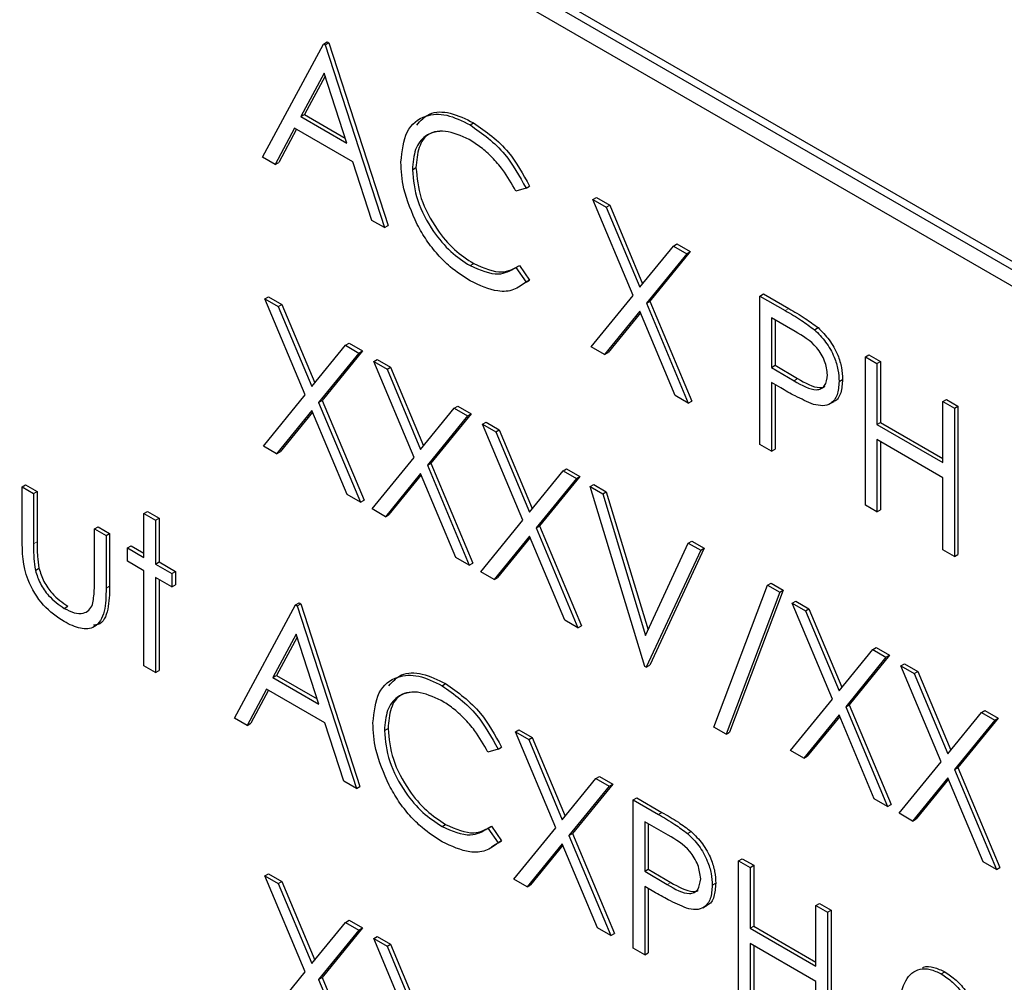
# Paper-space layout 'Blatt2' of a CAD drawing. Header units: millimetres. Extents: x 5 to 418, y 2 to 292.
# Tile 27 of 73: x 104.7 to 107.95, y 197.32 to 200.5. Entities that reach past the tile are written whole.
import ezdxf

# ---------------------------------------------------------------- set-up
doc = ezdxf.new("R2010")
doc.units = ezdxf.units.MM

psp = doc.layouts.new('Blatt2')

# ---------------------------------------------------------------- linework, layer by layer
at = {"color": 7, "linetype": 'Continuous', "lineweight": 25}
for p, q in [((108.4188, 199.4469), (103.2333, 202.4404)), ((108.3952, 199.4333), (103.2097, 202.4268)), ((103.2097, 202.3724), (108.3952, 199.3789)), ((105.4971, 200.0488), (105.6983, 200.4226)), ((105.6983, 200.4226), (105.7101, 200.4294)), ((105.6983, 200.4226), (105.7038, 200.4194)), ((105.7038, 200.4194), (105.7156, 200.4262)), ((105.7038, 200.4194), (105.8996, 199.8165)), ((105.7101, 200.4294), (105.7156, 200.4262)), ((105.7156, 200.4262), (105.9114, 199.8233)), ((105.7006, 200.3258), (105.6238, 200.183)), ((105.7754, 200.0954), (105.7006, 200.3258)), ((105.7037, 200.3163), (105.6356, 200.1898)), ((105.6238, 200.183), (105.6356, 200.1898)), ((105.6238, 200.183), (105.7754, 200.0954)), ((105.6356, 200.1898), (105.77, 200.1122)), ((106.1823, 200.1558), (106.194, 200.1626)), ((105.6031, 200.1446), (105.5386, 200.0248)), ((105.6093, 200.1411), (105.5504, 200.0316)), ((105.7955, 200.0336), (105.6031, 200.1446)), ((105.5386, 200.0248), (105.4971, 200.0488)), ((105.5386, 200.0248), (105.5504, 200.0316)), ((105.8582, 199.8404), (105.7955, 200.0336)), ((105.9921, 200.0076), (106.0038, 200.0144)), ((106.3674, 199.9465), (106.334, 199.9362)), ((106.3674, 199.9465), (106.3791, 199.9533)), ((106.5877, 199.9092), (106.5994, 199.916)), ((106.5877, 199.9092), (106.6316, 199.8838)), ((106.7207, 199.5923), (106.5877, 199.9092)), ((106.5994, 199.916), (106.6434, 199.8906)), ((106.6316, 199.8838), (106.6434, 199.8906)), ((106.6316, 199.8838), (106.7427, 199.6193)), ((106.6434, 199.8906), (106.7523, 199.6311)), ((105.8996, 199.8165), (105.8582, 199.8404)), ((105.8996, 199.8165), (105.9114, 199.8233)), ((106.7427, 199.6193), (106.8538, 199.7556)), ((106.9095, 199.737), (106.7765, 199.5737)), ((106.8538, 199.7556), (106.8655, 199.7624)), ((106.8538, 199.7556), (106.8977, 199.7302)), ((106.8655, 199.7624), (106.9095, 199.737)), ((106.8977, 199.7302), (106.9095, 199.737)), ((106.8977, 199.7302), (106.7647, 199.5669)), ((106.1825, 199.6908), (106.1943, 199.6976)), ((106.334, 199.685), (106.3458, 199.6918)), ((106.334, 199.685), (106.3674, 199.6366)), ((106.3458, 199.6918), (106.3791, 199.6434)), ((106.3791, 199.6434), (106.3672, 199.6362)), ((106.3674, 199.6366), (106.3791, 199.6434)), ((105.5052, 199.5814), (105.517, 199.5882)), ((105.5052, 199.5814), (105.5492, 199.5561)), ((105.6383, 199.2645), (105.5052, 199.5814)), ((105.517, 199.5882), (105.561, 199.5629)), ((106.5822, 199.4224), (106.7207, 199.5923)), ((106.7647, 199.5669), (106.7765, 199.5737)), ((106.7765, 199.5737), (106.9149, 199.2439)), ((107.1397, 199.5905), (107.1515, 199.5973)), ((107.1397, 199.5905), (107.2229, 199.5424)), ((107.1397, 199.1005), (107.1397, 199.5905)), ((107.1515, 199.5973), (107.2347, 199.5492)), ((105.5492, 199.5561), (105.561, 199.5629)), ((105.5492, 199.5561), (105.6603, 199.2915)), ((105.561, 199.5629), (105.6699, 199.3034)), ((106.7427, 199.54), (106.6262, 199.397)), ((106.8592, 199.2625), (106.7427, 199.54)), ((106.7647, 199.5669), (106.9031, 199.2371)), ((106.7448, 199.5349), (106.6379, 199.4038)), ((107.2554, 199.4734), (107.1778, 199.5182)), ((107.1778, 199.5182), (107.1778, 199.3549)), ((107.1896, 199.5114), (107.1896, 199.3617)), ((107.3196, 199.4793), (107.3314, 199.4861)), ((105.6603, 199.2915), (105.7713, 199.4278)), ((105.7713, 199.4278), (105.7831, 199.4346)), ((105.7713, 199.4278), (105.8153, 199.4024)), ((105.7831, 199.4346), (105.8271, 199.4092)), ((106.6262, 199.397), (106.5822, 199.4224)), ((105.8153, 199.4024), (105.6823, 199.2392)), ((105.8271, 199.4092), (105.6941, 199.246)), ((105.8153, 199.4024), (105.8271, 199.4092)), ((105.8642, 199.3742), (105.876, 199.381)), ((105.876, 199.381), (105.92, 199.3556)), ((106.6262, 199.397), (106.6379, 199.4038)), ((107.4879, 199.3895), (107.4996, 199.3963)), ((107.4879, 199.3895), (107.5259, 199.3675)), ((107.4879, 198.8996), (107.4879, 199.3895)), ((107.4996, 199.3963), (107.5377, 199.3743)), ((105.8642, 199.3742), (105.9082, 199.3488)), ((105.9973, 199.0573), (105.8642, 199.3742)), ((105.9082, 199.3488), (105.92, 199.3556)), ((105.9082, 199.3488), (106.0192, 199.0843)), ((105.92, 199.3556), (106.0289, 199.0961)), ((107.1778, 199.3549), (107.1896, 199.3617)), ((107.1778, 199.3549), (107.2521, 199.311)), ((107.1896, 199.3617), (107.2639, 199.3178)), ((107.5259, 199.3675), (107.5377, 199.3743)), ((107.5259, 199.3675), (107.5259, 199.1665)), ((107.5377, 199.3743), (107.5377, 199.1733)), ((107.4008, 199.3083), (107.4126, 199.3151)), ((107.2082, 199.2872), (107.1778, 199.3047)), ((107.1778, 199.3047), (107.1778, 199.0786)), ((107.1896, 199.2979), (107.1896, 199.0854)), ((105.4998, 199.0946), (105.6383, 199.2645)), ((106.9031, 199.2371), (106.8592, 199.2625)), ((107.7435, 199.2419), (107.7553, 199.2487)), ((107.7553, 199.2487), (107.7934, 199.2267)), ((105.6823, 199.2392), (105.6941, 199.246)), ((105.6823, 199.2392), (105.8207, 198.9094)), ((105.6941, 199.246), (105.8325, 198.9162)), ((106.0192, 199.0843), (106.1303, 199.2206)), ((106.1303, 199.2206), (106.1421, 199.2274)), ((106.1303, 199.2206), (106.1743, 199.1952)), ((106.1421, 199.2274), (106.1861, 199.202)), ((106.9031, 199.2371), (106.9149, 199.2439)), ((107.3697, 199.2342), (107.3845, 199.2427)), ((107.7435, 199.0409), (107.7435, 199.2419)), ((107.7435, 199.2419), (107.7816, 199.2199)), ((107.7816, 199.2199), (107.7934, 199.2267)), ((107.7816, 199.2199), (107.7816, 198.73)), ((107.7934, 199.2267), (107.7934, 198.7368)), ((105.6603, 199.2122), (105.5437, 199.0693)), ((105.6624, 199.2072), (105.5555, 199.0761)), ((105.7768, 198.9347), (105.6603, 199.2122)), ((106.1743, 199.1952), (106.0413, 199.0319)), ((106.1861, 199.202), (106.053, 199.0387)), ((106.1743, 199.1952), (106.1861, 199.202)), ((106.2232, 199.1669), (106.235, 199.1737)), ((106.2232, 199.1669), (106.2672, 199.1416)), ((106.3563, 198.85), (106.2232, 199.1669)), ((106.235, 199.1737), (106.2789, 199.1484)), ((107.5259, 199.1665), (107.5377, 199.1733)), ((107.5259, 199.1665), (107.7435, 199.0409)), ((107.5377, 199.1733), (107.7435, 199.0545)), ((106.2672, 199.1416), (106.2789, 199.1484)), ((106.2672, 199.1416), (106.3782, 198.877)), ((106.2789, 199.1484), (106.3879, 198.8889)), ((105.5437, 199.0693), (105.4998, 199.0946)), ((107.1778, 199.0786), (107.1397, 199.1005)), ((107.1778, 199.0786), (107.1896, 199.0854)), ((107.7435, 198.9907), (107.5259, 199.1163)), ((107.5259, 199.1163), (107.5259, 198.8776)), ((107.5377, 199.1095), (107.5377, 198.8844)), ((105.5437, 199.0693), (105.5555, 199.0761)), ((105.8588, 198.8874), (105.9973, 199.0573)), ((106.0413, 199.0319), (106.053, 199.0387)), ((106.0413, 199.0319), (106.1797, 198.7021)), ((106.053, 199.0387), (106.1915, 198.7089)), ((106.4893, 199.0133), (106.5011, 199.0201)), ((106.5011, 199.0201), (106.545, 198.9948)), ((106.0192, 199.005), (105.9027, 198.862)), ((106.0214, 198.9999), (105.9145, 198.8688)), ((106.1358, 198.7275), (106.0192, 199.005)), ((106.3782, 198.877), (106.4893, 199.0133)), ((106.5333, 198.988), (106.4003, 198.8247)), ((106.545, 198.9948), (106.412, 198.8315)), ((106.4893, 199.0133), (106.5333, 198.988)), ((106.5333, 198.988), (106.545, 198.9948)), ((107.7435, 198.752), (107.7435, 198.9907)), ((104.7029, 198.96), (104.7147, 198.9668)), ((104.7029, 198.96), (104.741, 198.9381)), ((104.7029, 198.789), (104.7029, 198.96)), ((104.7147, 198.9668), (104.7528, 198.9449)), ((106.5795, 198.9613), (106.5913, 198.9681)), ((106.5795, 198.9613), (106.6203, 198.9377)), ((106.759, 198.3677), (106.5795, 198.9613)), ((106.5913, 198.9681), (106.6321, 198.9445)), ((104.741, 198.9381), (104.7528, 198.9449)), ((104.741, 198.9381), (104.741, 198.772)), ((104.7528, 198.9449), (104.7528, 198.7788)), ((105.8207, 198.9094), (105.7768, 198.9347)), ((106.6203, 198.9377), (106.6321, 198.9445)), ((106.6203, 198.9377), (106.7617, 198.47)), ((106.6321, 198.9445), (106.7701, 198.488)), ((105.8207, 198.9094), (105.8325, 198.9162)), ((107.5259, 198.8776), (107.4879, 198.8996)), ((105.1054, 198.8721), (105.1172, 198.8789)), ((105.1054, 198.8721), (105.1435, 198.8502)), ((105.1054, 198.7277), (105.1054, 198.8721)), ((105.1172, 198.8789), (105.1553, 198.857)), ((105.1435, 198.8502), (105.1553, 198.857)), ((105.1553, 198.857), (105.1553, 198.7125)), ((105.9027, 198.862), (105.8588, 198.8874)), ((105.9027, 198.862), (105.9145, 198.8688)), ((107.5259, 198.8776), (107.5377, 198.8844)), ((104.9423, 198.8219), (104.9541, 198.8287)), ((104.9541, 198.8287), (104.9921, 198.8067)), ((105.1435, 198.8502), (105.1435, 198.7057)), ((106.2178, 198.6801), (106.3563, 198.85)), ((106.4003, 198.8247), (106.412, 198.8315)), ((106.4003, 198.8247), (106.5387, 198.4949)), ((106.412, 198.8315), (106.5505, 198.5017)), ((104.9423, 198.6558), (104.9423, 198.8219)), ((104.9423, 198.8219), (104.9803, 198.7999)), ((104.9803, 198.7999), (104.9921, 198.8067)), ((104.9803, 198.7999), (104.9803, 198.6256)), ((104.9921, 198.8067), (104.9921, 198.6324)), ((106.3782, 198.7977), (106.2617, 198.6548)), ((106.3804, 198.7927), (106.2735, 198.6616)), ((106.4948, 198.5203), (106.3782, 198.7977)), ((105.0511, 198.7591), (105.0628, 198.7659)), ((105.0628, 198.7659), (105.1054, 198.7413)), ((106.7617, 198.47), (106.9031, 198.7744)), ((106.9031, 198.7744), (106.9149, 198.7812)), ((106.9031, 198.7744), (106.9439, 198.7509)), ((106.9149, 198.7812), (106.9557, 198.7577)), ((105.0511, 198.7151), (105.0511, 198.7591)), ((105.0511, 198.7591), (105.1054, 198.7277)), ((106.1797, 198.7021), (106.1358, 198.7275)), ((106.9439, 198.7509), (106.7644, 198.3646)), ((106.9557, 198.7577), (106.7762, 198.3714)), ((106.9439, 198.7509), (106.9557, 198.7577)), ((107.7816, 198.73), (107.7435, 198.752)), ((107.7816, 198.73), (107.7934, 198.7368)), ((105.1054, 198.6837), (105.0511, 198.7151)), ((105.1435, 198.7057), (105.1553, 198.7125)), ((105.1435, 198.7057), (105.1979, 198.6743)), ((105.1553, 198.7125), (105.2097, 198.6811)), ((106.1797, 198.7021), (106.1915, 198.7089)), ((104.747, 198.6848), (104.7588, 198.6916)), ((105.1054, 198.3697), (105.1054, 198.6837)), ((105.1979, 198.6743), (105.2097, 198.6811)), ((105.1979, 198.6743), (105.1979, 198.6303)), ((105.2097, 198.6811), (105.2097, 198.6371)), ((106.2617, 198.6548), (106.2178, 198.6801)), ((105.1979, 198.6303), (105.1435, 198.6617)), ((105.1435, 198.6617), (105.1435, 198.3477)), ((105.1553, 198.6549), (105.1553, 198.3545)), ((105.1979, 198.6303), (105.2097, 198.6371)), ((106.2617, 198.6548), (106.2735, 198.6616)), ((106.9874, 198.1667), (107.1649, 198.6359)), ((107.1649, 198.6359), (107.1767, 198.6427)), ((107.1649, 198.6359), (107.205, 198.6127)), ((107.1767, 198.6427), (107.2168, 198.6195)), ((107.205, 198.6127), (107.0276, 198.1436)), ((107.2168, 198.6195), (107.0393, 198.1504)), ((107.205, 198.6127), (107.2168, 198.6195)), ((104.8422, 198.5593), (104.854, 198.5661)), ((105.4046, 198.197), (105.6059, 198.5707)), ((105.6059, 198.5707), (105.6176, 198.5775)), ((105.6059, 198.5707), (105.6113, 198.5676)), ((105.6113, 198.5676), (105.6231, 198.5744)), ((105.6113, 198.5676), (105.8071, 197.9646)), ((105.6176, 198.5775), (105.6231, 198.5744)), ((105.6231, 198.5744), (105.8189, 197.9714)), ((107.2458, 198.5766), (107.2576, 198.5834)), ((107.2458, 198.5766), (107.2897, 198.5512)), ((107.3789, 198.2597), (107.2458, 198.5766)), ((107.2576, 198.5834), (107.3015, 198.558)), ((107.2897, 198.5512), (107.3015, 198.558)), ((107.2897, 198.5512), (107.4008, 198.2867)), ((107.3015, 198.558), (107.4105, 198.2986)), ((106.5387, 198.4949), (106.4948, 198.5203)), ((106.5387, 198.4949), (106.5505, 198.5017)), ((105.6082, 198.4739), (105.5313, 198.3311)), ((105.6829, 198.2435), (105.6082, 198.4739)), ((105.6112, 198.4645), (105.5431, 198.3379)), ((107.4008, 198.2867), (107.5119, 198.423)), ((107.5676, 198.4044), (107.4346, 198.2412)), ((107.5119, 198.423), (107.5237, 198.4298)), ((107.5119, 198.423), (107.5558, 198.3976)), ((107.5237, 198.4298), (107.5676, 198.4044)), ((107.5558, 198.3976), (107.5676, 198.4044)), ((105.1435, 198.3477), (105.1054, 198.3697)), ((106.7644, 198.3646), (106.7762, 198.3714)), ((107.5558, 198.3976), (107.4228, 198.2344)), ((107.6048, 198.3694), (107.6166, 198.3762)), ((107.6048, 198.3694), (107.6487, 198.344)), ((107.7379, 198.0525), (107.6048, 198.3694)), ((107.6166, 198.3762), (107.6605, 198.3508)), ((105.1435, 198.3477), (105.1553, 198.3545)), ((105.5313, 198.3311), (105.5431, 198.3379)), ((105.5431, 198.3379), (105.6775, 198.2603)), ((106.7644, 198.3646), (106.759, 198.3677)), ((107.6487, 198.344), (107.6605, 198.3508)), ((107.6487, 198.344), (107.7598, 198.0795)), ((107.6605, 198.3508), (107.7695, 198.0913)), ((105.5313, 198.3311), (105.6829, 198.2435)), ((106.0898, 198.3039), (106.1016, 198.3107)), ((105.5107, 198.2927), (105.4462, 198.173)), ((105.5169, 198.2892), (105.458, 198.1798)), ((105.703, 198.1817), (105.5107, 198.2927)), ((107.2404, 198.0898), (107.3789, 198.2597)), ((107.4228, 198.2344), (107.4346, 198.2412)), ((107.4346, 198.2412), (107.5731, 197.9114)), ((107.4008, 198.2074), (107.2843, 198.0645)), ((107.5173, 197.9299), (107.4008, 198.2074)), ((107.4228, 198.2344), (107.5613, 197.9046)), ((107.7598, 198.0795), (107.8709, 198.2157)), ((107.8709, 198.2157), (107.8827, 198.2226)), ((107.8709, 198.2157), (107.9148, 198.1904)), ((107.8827, 198.2226), (107.9266, 198.1972)), ((105.4462, 198.173), (105.4046, 198.197)), ((105.4462, 198.173), (105.458, 198.1798)), ((105.7657, 197.9885), (105.703, 198.1817)), ((107.4029, 198.2024), (107.2961, 198.0713)), ((107.9148, 198.1904), (107.7818, 198.0271)), ((107.9266, 198.1972), (107.7936, 198.0339)), ((107.9148, 198.1904), (107.9266, 198.1972)), ((105.8996, 198.1557), (105.9114, 198.1625)), ((106.332, 198.1515), (106.3438, 198.1583)), ((106.332, 198.1515), (106.3759, 198.1261)), ((106.4651, 197.8346), (106.332, 198.1515)), ((106.3438, 198.1583), (106.3877, 198.1329)), ((107.0276, 198.1436), (106.9874, 198.1667)), ((107.0276, 198.1436), (107.0393, 198.1504)), ((106.3759, 198.1261), (106.3877, 198.1329)), ((106.3759, 198.1261), (106.487, 197.8616)), ((106.3877, 198.1329), (106.4967, 197.8735)), ((106.2749, 198.0946), (106.2416, 198.0844)), ((106.2749, 198.0946), (106.2867, 198.1014)), ((107.2843, 198.0645), (107.2404, 198.0898)), ((107.2843, 198.0645), (107.2961, 198.0713)), ((107.5994, 197.8826), (107.7379, 198.0525)), ((107.7818, 198.0271), (107.7936, 198.0339)), ((107.7818, 198.0271), (107.9203, 197.6973)), ((107.7936, 198.0339), (107.9321, 197.7041)), ((105.8071, 197.9646), (105.7657, 197.9885)), ((106.487, 197.8616), (106.5981, 197.9979)), ((106.6538, 197.9793), (106.5208, 197.8161)), ((106.5981, 197.9979), (106.6099, 198.0047)), ((106.5981, 197.9979), (106.642, 197.9725)), ((106.6099, 198.0047), (106.6538, 197.9793)), ((106.642, 197.9725), (106.6538, 197.9793)), ((107.7598, 198.0002), (107.6433, 197.8572)), ((107.7619, 197.9951), (107.6551, 197.864)), ((107.8763, 197.7227), (107.7598, 198.0002)), ((105.8071, 197.9646), (105.8189, 197.9714)), ((106.642, 197.9725), (106.509, 197.8092)), ((106.7209, 197.927), (106.7327, 197.9338)), ((106.7209, 197.927), (106.8041, 197.879)), ((106.7209, 197.4371), (106.7209, 197.927)), ((106.7327, 197.9338), (106.8159, 197.8858)), ((107.5613, 197.9046), (107.5173, 197.9299)), ((107.5613, 197.9046), (107.5731, 197.9114)), ((107.6433, 197.8572), (107.5994, 197.8826)), ((106.8366, 197.81), (106.759, 197.8548)), ((106.759, 197.8548), (106.759, 197.6915)), ((107.6433, 197.8572), (107.6551, 197.864)), ((106.09, 197.8389), (106.1018, 197.8457)), ((106.2416, 197.8331), (106.2534, 197.8399)), ((106.2416, 197.8331), (106.2749, 197.7847)), ((106.2534, 197.8399), (106.2867, 197.7915)), ((106.3266, 197.6647), (106.4651, 197.8346)), ((106.7708, 197.848), (106.7708, 197.6983)), ((106.9008, 197.8158), (106.9125, 197.8226)), ((106.2867, 197.7915), (106.253, 197.7712)), ((106.2749, 197.7847), (106.2867, 197.7915)), ((106.509, 197.8092), (106.5208, 197.8161)), ((106.509, 197.8092), (106.6475, 197.4795)), ((106.5208, 197.8161), (106.6593, 197.4863)), ((106.487, 197.7823), (106.3705, 197.6394)), ((106.4891, 197.7773), (106.3823, 197.6462)), ((106.6035, 197.5048), (106.487, 197.7823)), ((107.069, 197.726), (107.0808, 197.7328)), ((107.069, 197.726), (107.1071, 197.704)), ((107.069, 197.2361), (107.069, 197.726)), ((107.0808, 197.7328), (107.1189, 197.7109)), ((107.9203, 197.6973), (107.8763, 197.7227)), ((106.759, 197.6915), (106.7708, 197.6983)), ((106.759, 197.6915), (106.8333, 197.6475)), ((106.7708, 197.6983), (106.8451, 197.6543)), ((107.1071, 197.704), (107.1189, 197.7109)), ((107.1071, 197.704), (107.1071, 197.5031)), ((107.1189, 197.7109), (107.1189, 197.5099)), ((107.9203, 197.6973), (107.9321, 197.7041)), ((105.5052, 197.6762), (105.517, 197.683)), ((105.5052, 197.6762), (105.5492, 197.6508)), ((105.6383, 197.3593), (105.5052, 197.6762)), ((105.517, 197.683), (105.561, 197.6576)), ((105.5492, 197.6508), (105.561, 197.6576)), ((105.561, 197.6576), (105.6699, 197.3981)), ((106.3705, 197.6394), (106.3266, 197.6647)), ((105.5492, 197.6508), (105.6603, 197.3863)), ((106.3705, 197.6394), (106.3823, 197.6462)), ((106.7893, 197.6237), (106.759, 197.6412)), ((106.759, 197.6412), (106.759, 197.4151)), ((106.7708, 197.6344), (106.7708, 197.4219)), ((106.982, 197.6449), (106.9938, 197.6517)), ((106.9509, 197.5707), (106.9656, 197.5792)), ((107.3247, 197.5784), (107.3365, 197.5852)), ((107.3247, 197.3775), (107.3247, 197.5784)), ((107.3247, 197.5784), (107.3627, 197.5565)), ((107.3365, 197.5852), (107.3745, 197.5633)), ((107.3627, 197.5565), (107.3745, 197.5633)), ((107.3627, 197.5565), (107.3627, 197.0665)), ((107.3745, 197.5633), (107.3745, 197.0733)), ((105.7713, 197.5225), (105.7831, 197.5293)), ((105.7831, 197.5293), (105.8271, 197.504)), ((105.6603, 197.3863), (105.7713, 197.5225)), ((105.8153, 197.4972), (105.6823, 197.3339)), ((105.8271, 197.504), (105.6941, 197.3407)), ((105.7713, 197.5225), (105.8153, 197.4972)), ((105.8153, 197.4972), (105.8271, 197.504)), ((106.6475, 197.4795), (106.6035, 197.5048)), ((107.1071, 197.5031), (107.1189, 197.5099)), ((107.1071, 197.5031), (107.3247, 197.3775)), ((107.1189, 197.5099), (107.3247, 197.3911)), ((105.8642, 197.4689), (105.876, 197.4757)), ((105.8642, 197.4689), (105.9082, 197.4435)), ((105.9973, 197.152), (105.8642, 197.4689)), ((105.876, 197.4757), (105.92, 197.4504)), ((106.6475, 197.4795), (106.6593, 197.4863)), ((105.9082, 197.4435), (105.92, 197.4504)), ((105.9082, 197.4435), (106.0192, 197.179)), ((105.92, 197.4504), (106.0289, 197.1909)), ((106.759, 197.4151), (106.7209, 197.4371)), ((107.3247, 197.3272), (107.1071, 197.4528)), ((107.1071, 197.4528), (107.1071, 197.2141)), ((107.1189, 197.446), (107.1189, 197.2209)), ((106.759, 197.4151), (106.7708, 197.4219)), ((105.4998, 197.1894), (105.6383, 197.3593)), ((105.6823, 197.3339), (105.6941, 197.3407)), ((105.6823, 197.3339), (105.8207, 197.0041)), ((105.6941, 197.3407), (105.8325, 197.0109)), ((107.7385, 197.3521), (107.7503, 197.3589)), ((107.3247, 197.0885), (107.3247, 197.3272))]:
    psp.add_line(p, q, dxfattribs=at)
at = {"color": 7, "linetype": 'Continuous', "lineweight": 18}
for p, q in [((107.2229, 199.5424), (107.2347, 199.5492)), ((107.2521, 199.311), (107.2639, 199.3178)), ((104.741, 198.772), (104.7528, 198.7788)), ((104.9803, 198.6256), (104.9921, 198.6324)), ((106.8041, 197.879), (106.8159, 197.8858)), ((106.8333, 197.6475), (106.8451, 197.6543))]:
    psp.add_line(p, q, dxfattribs=at)
psp.add_open_spline([(95.6334, 212.4953), (97.433, 211.3444), (101.0332, 209.0418), (106.6968, 205.6313), (112.5822, 202.2461), (118.2059, 199.1611), (121.8843, 197.2491), (123.4728, 196.4234)], degree=3, knots=[0, 0, 0, 0, 0.204721, 0.409562, 0.623395, 0.837364, 1, 1, 1, 1], dxfattribs=at)
at = {"color": 7, "linetype": 'Continuous', "lineweight": 25}
for points, knots in [([(95.7781, 212.1963), (96.4673, 211.7476), (98.3911, 210.4953), (101.7059, 208.4298), (105.7185, 205.9979), (109.8914, 203.56), (114.1375, 201.1628), (118.2908, 198.9004), (121.4607, 197.2255), (123.1971, 196.3406), (123.621, 196.1246)], [0, 0, 0, 0, 0.079167, 0.220979, 0.371612, 0.522329, 0.673084, 0.823745, 0.956982, 1, 1, 1, 1]), ([(105.954, 200.0329), (105.9579, 200.069), (105.9656, 200.1414), (106.0284, 200.1893), (106.1039, 200.1943), (106.1561, 200.1686), (106.1823, 200.1558)], [0, 0, 0, 0, 0.279512, 0.55908, 0.779374, 1, 1, 1, 1]), ([(106.0061, 200.1551), (106.019, 200.1693), (106.0468, 200.1998), (106.1164, 200.2003), (106.1681, 200.1751), (106.194, 200.1626)], [0, 0, 0, 0, 0.303709, 0.651592, 1, 1, 1, 1]), ([(106.194, 200.1626), (106.2348, 200.1339), (106.3076, 200.0825), (106.3573, 199.9928), (106.3791, 199.9533)], [0, 0, 0, 0, 0.559517, 1, 1, 1, 1]), ([(106.1799, 200.1069), (106.1528, 200.119), (106.0986, 200.1431), (106.0354, 200.1264), (105.9978, 200.0782), (105.994, 200.0311), (105.9921, 200.0076)], [0, 0, 0, 0, 0.279856, 0.559519, 0.779686, 1, 1, 1, 1]), ([(106.0882, 200.1349), (106.0736, 200.1332), (106.0406, 200.1293), (106.01, 200.0841), (106.0059, 200.0376), (106.0038, 200.0144)], [0, 0, 0, 0, 0.285239, 0.6425, 1, 1, 1, 1]), ([(106.1823, 200.1558), (106.223, 200.1271), (106.2958, 200.0757), (106.3455, 199.986), (106.3674, 199.9465)], [0, 0, 0, 0, 0.559517, 1, 1, 1, 1]), ([(106.334, 199.9362), (106.3202, 199.9609), (106.2974, 200.0016), (106.2559, 200.0487), (106.2186, 200.0826), (106.1928, 200.0988), (106.1799, 200.1069)], [0, 0, 0, 0, 0.339327, 0.559466, 0.779727, 1, 1, 1, 1]), ([(106.0078, 199.8271), (105.9902, 199.8669), (105.9588, 199.9381), (105.9555, 200.0039), (105.954, 200.0329)], [0, 0, 0, 0, 0.559029, 1, 1, 1, 1]), ([(105.9921, 200.0076), (105.9953, 199.974), (106.0018, 199.9069), (106.0549, 199.8079), (106.1179, 199.7333), (106.161, 199.705), (106.1825, 199.6908)], [0, 0, 0, 0, 0.279434, 0.558921, 0.779283, 1, 1, 1, 1]), ([(106.0038, 200.0144), (106.0071, 199.9808), (106.0135, 199.9137), (106.0667, 199.8147), (106.1297, 199.7401), (106.1728, 199.7118), (106.1943, 199.6976)], [0, 0, 0, 0, 0.279434, 0.558921, 0.779283, 1, 1, 1, 1]), ([(106.1828, 199.6404), (106.1604, 199.6547), (106.1237, 199.6783), (106.0753, 199.7264), (106.0378, 199.7737), (106.0178, 199.8093), (106.0078, 199.8271)], [0, 0, 0, 0, 0.3398376, 0.5599275, 0.7799589, 1, 1, 1, 1]), ([(106.1825, 199.6908), (106.2153, 199.6765), (106.274, 199.6509), (106.3157, 199.6746), (106.334, 199.685)], [0, 0, 0, 0, 0.5587722, 1, 1, 1, 1]), ([(106.1943, 199.6976), (106.2271, 199.6833), (106.2858, 199.6577), (106.3275, 199.6814), (106.3458, 199.6918)], [0, 0, 0, 0, 0.5587722, 1, 1, 1, 1]), ([(106.3674, 199.6366), (106.3543, 199.6269), (106.3281, 199.6074), (106.2652, 199.6021), (106.214, 199.6259), (106.1828, 199.6404)], [0, 0, 0, 0, 0.28041, 0.560795, 1, 1, 1, 1]), ([(107.2229, 199.5424), (107.2411, 199.532), (107.2735, 199.5135), (107.3055, 199.4897), (107.3196, 199.4793)], [0, 0, 0, 0, 0.560314, 1, 1, 1, 1]), ([(107.2347, 199.5492), (107.2529, 199.5388), (107.2852, 199.5203), (107.3173, 199.4965), (107.3314, 199.4861)], [0, 0, 0, 0, 0.560314, 1, 1, 1, 1]), ([(107.3196, 199.4793), (107.3325, 199.4665), (107.3582, 199.4409), (107.3849, 199.3923), (107.399, 199.3466), (107.4002, 199.3211), (107.4008, 199.3083)], [0, 0, 0, 0, 0.279705, 0.559381, 0.779509, 1, 1, 1, 1]), ([(107.3314, 199.4861), (107.3443, 199.4733), (107.37, 199.4477), (107.3967, 199.3991), (107.4107, 199.3534), (107.412, 199.3279), (107.4126, 199.3151)], [0, 0, 0, 0, 0.279705, 0.559381, 0.779509, 1, 1, 1, 1]), ([(107.3627, 199.3301), (107.3608, 199.3453), (107.3579, 199.3681), (107.3423, 199.3992), (107.3123, 199.4413), (107.2807, 199.4592), (107.2554, 199.4734)], [0, 0, 0, 0, 0.248969, 0.374729, 0.500383, 1, 1, 1, 1]), ([(107.2521, 199.311), (107.2779, 199.2959), (107.3103, 199.2771), (107.3416, 199.2836), (107.3579, 199.2967), (107.3608, 199.3168), (107.3627, 199.3301)], [0, 0, 0, 0, 0.499721, 0.62535, 0.751083, 1, 1, 1, 1]), ([(107.2639, 199.3178), (107.2892, 199.3035), (107.3209, 199.2857), (107.3494, 199.2884), (107.3536, 199.2921), (107.354, 199.2925)], [0, 0, 0, 0, 0.782951, 0.979784, 1, 1, 1, 1]), ([(107.4126, 199.3151), (107.4114, 199.2999), (107.4091, 199.2696), (107.3952, 199.2458), (107.3834, 199.2425), (107.3828, 199.2423)], [0, 0, 0, 0, 0.486653, 0.971789, 1, 1, 1, 1]), ([(107.3162, 199.2329), (107.2961, 199.2415), (107.2602, 199.257), (107.2241, 199.278), (107.2082, 199.2872)], [0, 0, 0, 0, 0.559694, 1, 1, 1, 1]), ([(107.4008, 199.3083), (107.3998, 199.2928), (107.3978, 199.2617), (107.3765, 199.2346), (107.3476, 199.2259), (107.3267, 199.2305), (107.3162, 199.2329)], [0, 0, 0, 0, 0.280099, 0.559324, 0.779458, 1, 1, 1, 1]), ([(104.8419, 198.5155), (104.8183, 198.5313), (104.7713, 198.5627), (104.7053, 198.6724), (104.7039, 198.7447), (104.7029, 198.789)], [0, 0, 0, 0, 0.28097, 0.559785, 1, 1, 1, 1]), ([(104.741, 198.772), (104.741, 198.7563), (104.7409, 198.7282), (104.7452, 198.6981), (104.747, 198.6848)], [0, 0, 0, 0, 0.5603768, 1, 1, 1, 1]), ([(104.7528, 198.7788), (104.7528, 198.7631), (104.7527, 198.735), (104.757, 198.7049), (104.7588, 198.6916)], [0, 0, 0, 0, 0.5603768, 1, 1, 1, 1]), ([(104.747, 198.6848), (104.7517, 198.6701), (104.7611, 198.6407), (104.7952, 198.5923), (104.8244, 198.5718), (104.8422, 198.5593)], [0, 0, 0, 0, 0.280117, 0.560544, 1, 1, 1, 1]), ([(104.7588, 198.6916), (104.7635, 198.6769), (104.7729, 198.6475), (104.807, 198.5992), (104.8362, 198.5786), (104.854, 198.5661)], [0, 0, 0, 0, 0.280117, 0.560544, 1, 1, 1, 1]), ([(104.936, 198.5722), (104.9383, 198.587), (104.9424, 198.6135), (104.9423, 198.6429), (104.9423, 198.6558)], [0, 0, 0, 0, 0.5593706, 1, 1, 1, 1]), ([(104.9921, 198.6324), (104.9915, 198.6065), (104.9903, 198.555), (104.9693, 198.5055), (104.9441, 198.5043), (104.9392, 198.5041)], [0, 0, 0, 0, 0.4484507, 0.8915555, 1, 1, 1, 1]), ([(104.9803, 198.6256), (104.98, 198.599), (104.9793, 198.5463), (104.9495, 198.4936), (104.8964, 198.488), (104.8601, 198.5063), (104.8419, 198.5155)], [0, 0, 0, 0, 0.281501, 0.559646, 0.779298, 1, 1, 1, 1]), ([(104.8422, 198.5593), (104.8533, 198.5537), (104.8753, 198.5424), (104.9036, 198.5415), (104.925, 198.5513), (104.9323, 198.5652), (104.936, 198.5722)], [0, 0, 0, 0, 0.28027, 0.560007, 0.780074, 1, 1, 1, 1]), ([(105.8615, 198.181), (105.8654, 198.2172), (105.8731, 198.2895), (105.9359, 198.3374), (106.0114, 198.3424), (106.0637, 198.3167), (106.0898, 198.3039)], [0, 0, 0, 0, 0.279512, 0.55908, 0.779374, 1, 1, 1, 1]), ([(105.9136, 198.3032), (105.9265, 198.3174), (105.9543, 198.348), (106.0239, 198.3484), (106.0757, 198.3233), (106.1016, 198.3107)], [0, 0, 0, 0, 0.3037085, 0.6515923, 1, 1, 1, 1]), ([(106.1016, 198.3107), (106.1423, 198.282), (106.2151, 198.2306), (106.2648, 198.1409), (106.2867, 198.1014)], [0, 0, 0, 0, 0.559517, 1, 1, 1, 1]), ([(106.0874, 198.255), (106.0603, 198.2671), (106.0061, 198.2912), (105.943, 198.2745), (105.9054, 198.2263), (105.9015, 198.1792), (105.8996, 198.1557)], [0, 0, 0, 0, 0.279856, 0.559519, 0.779686, 1, 1, 1, 1]), ([(105.9957, 198.283), (105.9811, 198.2813), (105.9481, 198.2774), (105.9175, 198.2322), (105.9134, 198.1857), (105.9114, 198.1625)], [0, 0, 0, 0, 0.285239, 0.6425, 1, 1, 1, 1]), ([(106.0898, 198.3039), (106.1305, 198.2752), (106.2033, 198.2238), (106.253, 198.1341), (106.2749, 198.0946)], [0, 0, 0, 0, 0.559517, 1, 1, 1, 1]), ([(106.2416, 198.0844), (106.2277, 198.109), (106.2049, 198.1497), (106.1634, 198.1969), (106.1261, 198.2307), (106.1003, 198.2469), (106.0874, 198.255)], [0, 0, 0, 0, 0.339327, 0.559466, 0.779727, 1, 1, 1, 1]), ([(105.9153, 197.9752), (105.8978, 198.0151), (105.8664, 198.0863), (105.863, 198.152), (105.8615, 198.181)], [0, 0, 0, 0, 0.559029, 1, 1, 1, 1]), ([(105.8996, 198.1557), (105.9028, 198.1221), (105.9093, 198.055), (105.9624, 197.956), (106.0255, 197.8814), (106.0685, 197.8531), (106.09, 197.8389)], [0, 0, 0, 0, 0.279434, 0.558921, 0.779283, 1, 1, 1, 1]), ([(105.9114, 198.1625), (105.9146, 198.1289), (105.9211, 198.0618), (105.9742, 197.9628), (106.0373, 197.8882), (106.0803, 197.8599), (106.1018, 197.8457)], [0, 0, 0, 0, 0.279434, 0.558921, 0.779283, 1, 1, 1, 1]), ([(106.0903, 197.7886), (106.068, 197.8029), (106.0312, 197.8265), (105.9828, 197.8745), (105.9453, 197.9219), (105.9253, 197.9575), (105.9153, 197.9752)], [0, 0, 0, 0, 0.339838, 0.559927, 0.779959, 1, 1, 1, 1]), ([(106.8159, 197.8858), (106.834, 197.8754), (106.8664, 197.8568), (106.8984, 197.8331), (106.9125, 197.8226)], [0, 0, 0, 0, 0.560314, 1, 1, 1, 1]), ([(106.8041, 197.879), (106.8223, 197.8686), (106.8546, 197.85), (106.8867, 197.8262), (106.9008, 197.8158)], [0, 0, 0, 0, 0.560314, 1, 1, 1, 1]), ([(106.09, 197.8389), (106.1228, 197.8246), (106.1816, 197.799), (106.2232, 197.8227), (106.2416, 197.8331)], [0, 0, 0, 0, 0.558772, 1, 1, 1, 1]), ([(106.1018, 197.8457), (106.1346, 197.8314), (106.1933, 197.8058), (106.235, 197.8295), (106.2534, 197.8399)], [0, 0, 0, 0, 0.558772, 1, 1, 1, 1]), ([(106.9125, 197.8226), (106.9254, 197.8098), (106.9512, 197.7842), (106.9779, 197.7357), (106.9919, 197.6899), (106.9932, 197.6644), (106.9938, 197.6517)], [0, 0, 0, 0, 0.279705, 0.559381, 0.779509, 1, 1, 1, 1]), ([(106.2749, 197.7847), (106.2618, 197.775), (106.2356, 197.7555), (106.1727, 197.7502), (106.1215, 197.774), (106.0903, 197.7886)], [0, 0, 0, 0, 0.28041, 0.560795, 1, 1, 1, 1]), ([(106.9439, 197.6666), (106.942, 197.6818), (106.9391, 197.7046), (106.9235, 197.7357), (106.8935, 197.7779), (106.8619, 197.7957), (106.8366, 197.81)], [0, 0, 0, 0, 0.248969, 0.374729, 0.500383, 1, 1, 1, 1]), ([(106.9008, 197.8158), (106.9136, 197.803), (106.9394, 197.7774), (106.9661, 197.7288), (106.9801, 197.6831), (106.9814, 197.6576), (106.982, 197.6449)], [0, 0, 0, 0, 0.279705, 0.559381, 0.779509, 1, 1, 1, 1]), ([(106.8333, 197.6475), (106.8591, 197.6325), (106.8915, 197.6137), (106.9228, 197.6201), (106.9391, 197.6332), (106.942, 197.6533), (106.9439, 197.6666)], [0, 0, 0, 0, 0.499721, 0.62535, 0.751083, 1, 1, 1, 1]), ([(106.8451, 197.6543), (106.8704, 197.6401), (106.9021, 197.6222), (106.9305, 197.6249), (106.9348, 197.6287), (106.9352, 197.629)], [0, 0, 0, 0, 0.782951, 0.979784, 1, 1, 1, 1]), ([(106.8974, 197.5694), (106.8773, 197.5781), (106.8414, 197.5936), (106.8052, 197.6145), (106.7893, 197.6237)], [0, 0, 0, 0, 0.559694, 1, 1, 1, 1]), ([(106.982, 197.6449), (106.981, 197.6293), (106.979, 197.5982), (106.9577, 197.5711), (106.9288, 197.5625), (106.9078, 197.5671), (106.8974, 197.5694)], [0, 0, 0, 0, 0.280099, 0.559324, 0.779458, 1, 1, 1, 1]), ([(106.9938, 197.6517), (106.9926, 197.6365), (106.9902, 197.6061), (106.9764, 197.5823), (106.9646, 197.579), (106.964, 197.5789)], [0, 0, 0, 0, 0.486653, 0.971789, 1, 1, 1, 1]), ([(107.5966, 197.1763), (107.5983, 197.2338), (107.6003, 197.3059), (107.6399, 197.3566), (107.6674, 197.37), (107.7013, 197.3701), (107.7261, 197.3581), (107.7385, 197.3521)], [0, 0, 0, 0, 0.498702, 0.624177, 0.749467, 0.874745, 1, 1, 1, 1]), ([(107.6769, 197.373), (107.678, 197.3735), (107.6881, 197.3787), (107.7135, 197.3762), (107.738, 197.3647), (107.7503, 197.3589)], [0, 0, 0, 0, 0.057969, 0.529028, 1, 1, 1, 1]), ([(107.7385, 197.3521), (107.751, 197.3438), (107.7759, 197.327), (107.8215, 197.2752), (107.8788, 197.1603), (107.8825, 197.0701), (107.8849, 197.0099)], [0, 0, 0, 0, 0.1256, 0.251197, 0.500581, 1, 1, 1, 1]), ([(107.7503, 197.3589), (107.7628, 197.3506), (107.7877, 197.3338), (107.8333, 197.282), (107.8906, 197.1671), (107.8943, 197.0769), (107.8967, 197.0167)], [0, 0, 0, 0, 0.1256, 0.251197, 0.500581, 1, 1, 1, 1])]:
    psp.add_open_spline(points, degree=3, knots=knots, dxfattribs=at)

doc.saveas('drawing.dxf')
